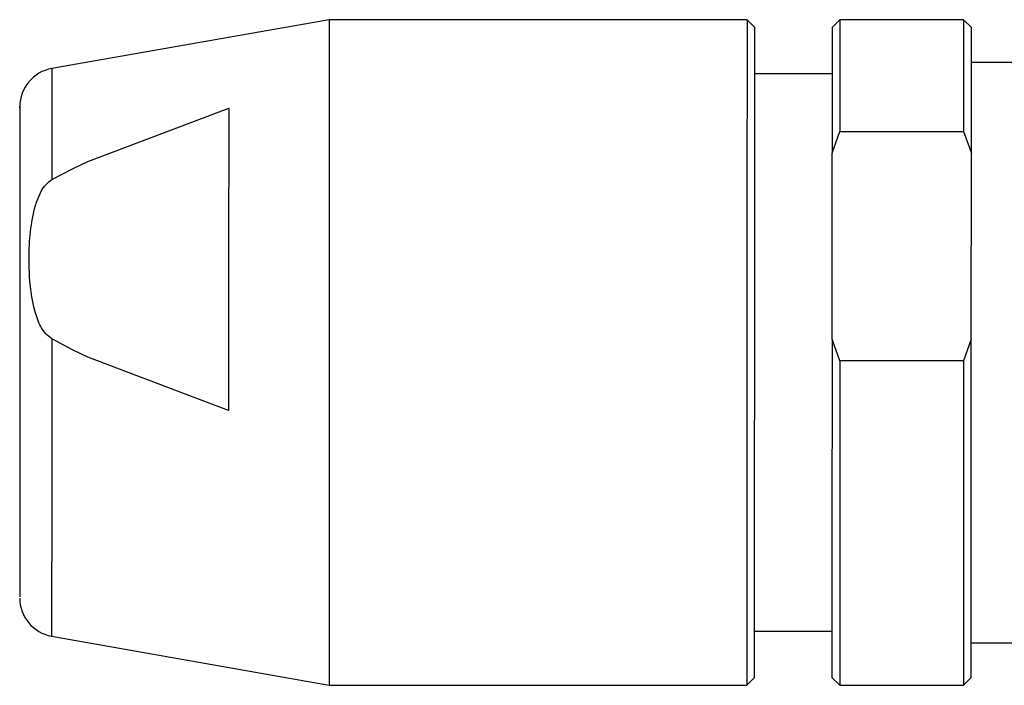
# Model space of a CAD drawing. Header units: inches. Extents: x 1.2 to 31.4, y 1 to 21.5.
# Tile 40 of 63: x 8.559 to 9.06, y 19.059 to 19.398. Entities that reach past the tile are written whole.
import ezdxf

# ---------------------------------------------------------------- set-up
doc = ezdxf.new("R2010")
doc.units = ezdxf.units.IN
doc.header["$MEASUREMENT"] = 0

msp = doc.modelspace()

# ---------------------------------------------------------------- linework, layer by layer
at = {"color": 7, "linetype": 'Continuous', "lineweight": 25}
for p, q in [((8.71649, 19.39752), (8.57527, 19.37266)), ((8.92909, 19.39746), (8.71649, 19.39752)), ((8.93302, 19.39353), (8.92909, 19.39746)), ((8.97633, 19.39745), (8.97239, 19.39352)), ((9.03932, 19.39744), (8.97633, 19.39745)), ((9.04326, 19.3935), (9.03932, 19.39744)), ((9.07081, 19.37577), (9.04325, 19.37578)), ((8.97239, 19.36989), (8.93302, 19.3699)), ((8.59367, 19.32539), (8.6653, 19.35246)), ((8.97238, 19.32964), (8.97632, 19.34063)), ((8.97632, 19.34063), (9.03931, 19.34061)), ((9.03931, 19.34061), (9.04324, 19.32962)), ((8.97235, 19.23494), (8.97238, 19.32964)), ((9.04322, 19.23492), (9.04324, 19.32962)), ((8.58619, 19.32184), (8.59367, 19.32539)), ((8.57525, 19.31614), (8.58619, 19.32184)), ((8.58617, 19.22941), (8.57523, 19.23511)), ((8.97629, 19.22395), (8.97235, 19.23494)), ((9.04322, 19.23492), (9.03928, 19.22393)), ((8.59364, 19.22585), (8.58617, 19.22941)), ((8.66526, 19.19875), (8.59364, 19.22585)), ((9.03928, 19.22393), (8.97629, 19.22395)), ((8.93294, 19.08644), (8.97231, 19.08643)), ((8.57519, 19.08387), (8.7164, 19.05894)), ((9.04318, 19.08051), (9.07074, 19.0805)), ((8.929, 19.05888), (8.93294, 19.06282)), ((8.97231, 19.06281), (8.97624, 19.05887)), ((9.03924, 19.05885), (9.04317, 19.06279)), ((8.7164, 19.05894), (8.929, 19.05888)), ((8.97624, 19.05887), (9.03924, 19.05885))]:
    msp.add_line(p, q, dxfattribs=at)
at = {"color": 7, "linetype": 'Continuous', "lineweight": 25, "flags": 128}
for points in [[(8.71649, 19.39752), (8.71649, 19.39694), (8.71649, 19.39), (8.71648, 19.3755), (8.71648, 19.3541), (8.71647, 19.32682), (8.71646, 19.29494), (8.71645, 19.25993), (8.71644, 19.22344), (8.71644, 19.18717), (8.71643, 19.15283), (8.71642, 19.122), (8.71641, 19.09615), (8.71641, 19.07647), (8.7164, 19.06389), (8.7164, 19.05899), (8.7164, 19.05894)], [(8.92909, 19.39746), (8.92909, 19.3974), (8.92909, 19.39241), (8.92908, 19.37975), (8.92908, 19.35999), (8.92907, 19.33408), (8.92906, 19.30321), (8.92905, 19.26883), (8.92904, 19.23255), (8.92904, 19.19607), (8.92903, 19.16109), (8.92902, 19.12924), (8.92901, 19.10202), (8.92901, 19.0807), (8.929, 19.06628), (8.929, 19.05942), (8.929, 19.05888)], [(8.97633, 19.39745), (8.97633, 19.39433), (8.97633, 19.38345), (8.97632, 19.36526), (8.97632, 19.34063)], [(9.03932, 19.39744), (9.03932, 19.39431), (9.03932, 19.38343), (9.03932, 19.36525), (9.03931, 19.34061)], [(8.93294, 19.06282), (8.93294, 19.06414), (8.93294, 19.07289), (8.93295, 19.08943), (8.93295, 19.11293), (8.93296, 19.1422), (8.93297, 19.17579), (8.93298, 19.212), (8.93299, 19.24903), (8.933, 19.28501), (8.933, 19.31813), (8.93301, 19.34675), (8.93302, 19.36942), (8.93302, 19.38501), (8.93302, 19.39273), (8.93302, 19.39353)], [(8.97239, 19.39352), (8.97239, 19.38945), (8.97239, 19.37694), (8.97238, 19.35665), (8.97238, 19.32964)], [(9.04324, 19.32962), (9.04325, 19.35663), (9.04326, 19.37692), (9.04326, 19.38943), (9.04326, 19.3935)], [(8.57527, 19.37266), (8.57527, 19.3709), (8.57527, 19.36071), (8.57526, 19.34206), (8.57525, 19.31614)], [(8.6653, 19.35246), (8.66529, 19.33781), (8.66529, 19.32121), (8.66528, 19.30294), (8.66528, 19.28333), (8.66527, 19.26273), (8.66527, 19.24151), (8.66526, 19.22006), (8.66526, 19.19875)], [(8.57523, 19.23511), (8.57522, 19.19872), (8.57522, 19.16422), (8.57521, 19.13382), (8.5752, 19.10945), (8.5752, 19.09267), (8.5752, 19.08456), (8.57519, 19.08387)], [(8.97235, 19.23494), (8.97234, 19.19722), (8.97233, 19.16111), (8.97233, 19.12852), (8.97232, 19.10114), (8.97231, 19.0804), (8.97231, 19.0674), (8.97231, 19.06281), (8.97231, 19.06281)], [(9.04317, 19.06279), (9.04317, 19.06279), (9.04318, 19.06738), (9.04318, 19.08038), (9.04318, 19.10112), (9.04319, 19.1285), (9.0432, 19.1611), (9.04321, 19.1972), (9.04322, 19.23492)], [(8.97629, 19.22395), (8.97628, 19.18756), (8.97627, 19.15309), (8.97626, 19.12214), (8.97625, 19.09618), (8.97625, 19.07643), (8.97625, 19.06381), (8.97624, 19.05892), (8.97624, 19.05887)], [(9.03928, 19.22393), (9.03927, 19.18755), (9.03926, 19.15307), (9.03925, 19.12213), (9.03925, 19.09617), (9.03924, 19.07641), (9.03924, 19.0638), (9.03924, 19.05891), (9.03924, 19.05885)]]:
    msp.add_lwpolyline(points, dxfattribs=at)
at = {"color": 7, "linetype": 'Continuous', "lineweight": 25}
for centre, start, end in [((8.57868, 19.35327), 99.9853, 179.9853), ((8.57862, 19.10326), 179.9853, 259.9853)]:
    msp.add_arc(centre, 0.01969, start, end, dxfattribs=at)
for points, knots in [([(8.559, 19.35271), (8.559, 19.3529), (8.559, 19.3546), (8.559, 19.35026), (8.55899, 19.34259), (8.55899, 19.32932), (8.55899, 19.3072), (8.55898, 19.27227), (8.55897, 19.23207), (8.55896, 19.19952), (8.55895, 19.17528), (8.55895, 19.15316), (8.55894, 19.12915), (8.55893, 19.10768), (8.55893, 19.10508), (8.55893, 19.10382)], [0, 0, 0, 0, 0.008211, 0.073375, 0.138488, 0.203654, 0.268765, 0.388487, 0.508208, 0.573374, 0.638487, 0.703653, 0.768766, 0.888485, 1, 1, 1, 1]), ([(8.57523, 19.23511), (8.57411, 19.23597), (8.5711, 19.23828), (8.56622, 19.24815), (8.56374, 19.26357), (8.5635, 19.28127), (8.56506, 19.29649), (8.56787, 19.30692), (8.57179, 19.31358), (8.57423, 19.31538), (8.57525, 19.31614)], [0, 0, 0, 0, 0.046796, 0.126026, 0.368391, 0.585953, 0.740641, 0.899494, 0.957528, 1, 1, 1, 1])]:
    msp.add_open_spline(points, degree=3, knots=knots, dxfattribs=at)

doc.saveas('drawing.dxf')
